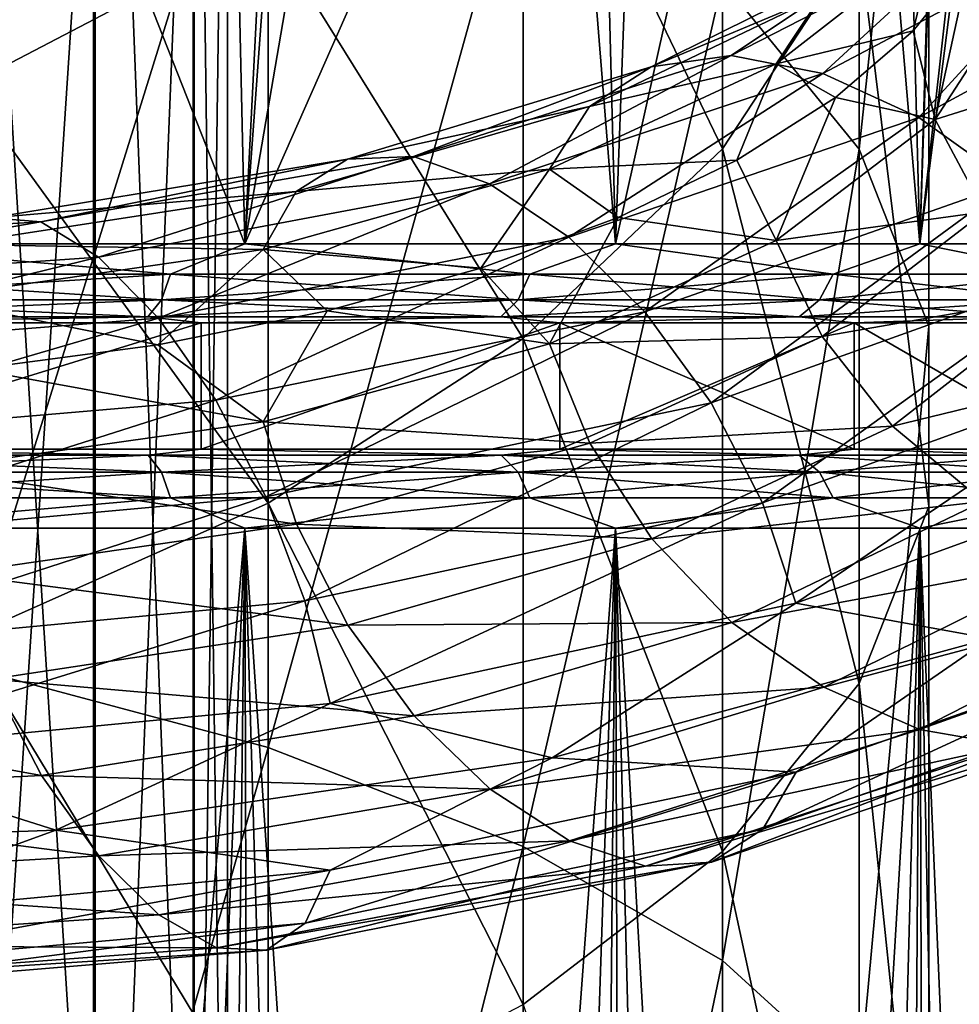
# Model space of a CAD drawing. Header units: metres. Extents: x -40 to 117, y -433 to 89.
# Tile 249 of 256: x 7.18 to 13.14, y -97.32 to -91.08. Entities that reach past the tile are written whole.
import ezdxf

# ---------------------------------------------------------------- set-up
doc = ezdxf.new("R2010")
doc.units = ezdxf.units.M
doc.layers.add('solid_506114_24501146', color=7, linetype='CONTINUOUS')
doc.layers.add('solid_506114_24501146_02', color=7, linetype='CONTINUOUS')

msp = doc.modelspace()

# ---------------------------------------------------------------- linework, layer by layer
at = {"layer": 'solid_506114_24501146'}
for points in [[(5.93157, -92.5, 398.320129), (7.924435, -61.852638, 397.321167), (5.427773, -61.852638, 398.518585)], [(17.111921, -83.791786, 336.763184), (3.388079, -91.715256, 336.763184), (3.335342, -91.745697, 336.208344)], [(17.111921, -83.791786, 336.763184), (16.947544, -83.886688, 337.325684), (3.388079, -91.715256, 336.763184)], [(16.947544, -83.886688, 337.325684), (3.552455, -91.620354, 337.325684), (3.388079, -91.715256, 336.763184)], [(16.947544, -83.886688, 337.325684), (16.932226, -83.895538, 337.363647), (3.552455, -91.620354, 337.325684)], [(16.932226, -83.895538, 337.363647), (3.567774, -91.611504, 337.363647), (3.552455, -91.620354, 337.325684)], [(16.932226, -83.895538, 337.363647), (16.65238, -84.057106, 337.901031), (3.567774, -91.611504, 337.363647)], [(16.65238, -84.057106, 337.901031), (3.84762, -91.449936, 337.901031), (3.567774, -91.611504, 337.363647)], [(16.65238, -84.057106, 337.901031), (16.193218, -84.322205, 338.488617), (3.84762, -91.449936, 337.901031)], [(3.84762, -91.449936, 337.901031), (16.193218, -84.322205, 338.488617), (4.306782, -91.184837, 338.488617)], [(6.843618, -91.500404, 260.001434), (8.758043, -90.499626, 258.958099), (6.843618, -88.429825, 263.370941)], [(7.651602, -88.938606, 952.859131), (6.634851, -104.379333, 960.586792), (6.634851, -89.826416, 951.514099)], [(7.651602, -88.938606, 952.859131), (7.651602, -103.615639, 962.006042), (6.634851, -104.379333, 960.586792)], [(8.758043, -94.142799, 255.905701), (8.758043, -90.499626, 258.958099), (6.843618, -91.500404, 260.001434)], [(6.843618, -94.994766, 257.0737), (8.758043, -94.142799, 255.905701), (6.843618, -91.500404, 260.001434)], [(9.261127, -91.962402, 949.524231), (9.6792, -91.944633, 948.907166), (7.31852, -92.359505, 947.232178)], [(7.002412, -92.333389, 947.905273), (9.261127, -91.962402, 949.524231), (7.31852, -92.359505, 947.232178)], [(8.936226, -92.167503, 950.132141), (9.261127, -91.962402, 949.524231), (7.002412, -92.333389, 947.905273)], [(6.756751, -92.502632, 948.556458), (8.936226, -92.167503, 950.132141), (7.002412, -92.333389, 947.905273)], [(8.726136, -92.53389, 950.680786), (8.936226, -92.167503, 950.132141), (6.756751, -92.502632, 948.556458)], [(7.002412, -92.333389, 947.905273), (7.31852, -92.359505, 947.232178), (4.695763, -92.515114, 945.95166)], [(4.695763, -92.515114, 945.95166), (7.31852, -92.359505, 947.232178), (4.929466, -92.77343, 945.262024)], [(7.31852, -92.359505, 947.232178), (7.682754, -92.582504, 946.588074), (4.929466, -92.77343, 945.262024)], [(8.139663, -92.691345, 370.854004), (5.585497, -92.691345, 369.582184), (5.93157, -92.5, 369.679871)], [(5.585497, -92.691345, 398.417816), (8.139663, -92.691345, 397.145996), (5.93157, -92.5, 398.320129)], [(8.139663, -92.691345, 397.145996), (8.611323, -92.5, 396.887787), (5.93157, -92.5, 398.320129)], [(6.5979, -92.843666, 949.13269), (8.726136, -92.53389, 950.680786), (6.756751, -92.502632, 948.556458)], [(4.929466, -92.77343, 945.262024), (7.682754, -92.582504, 946.588074), (5.173701, -93.196983, 944.647278)], [(7.682754, -92.582504, 946.588074), (8.063403, -92.970436, 946.020996), (5.173701, -93.196983, 944.647278)], [(5.546293, -92.853691, 398.31662), (8.082531, -92.853691, 397.053741), (5.585497, -92.691345, 398.417816)], [(8.082531, -92.853691, 397.053741), (8.139663, -92.691345, 397.145996), (5.585497, -92.691345, 398.417816)], [(8.082531, -92.853691, 370.946259), (7.99702, -92.96209, 371.084381), (5.487615, -92.96209, 369.834839)], [(8.082531, -92.853691, 370.946259), (5.487615, -92.96209, 369.834839), (5.546293, -92.853691, 369.68338)], [(5.173701, -93.196983, 944.647278), (8.063403, -92.970436, 946.020996), (5.407591, -93.74778, 944.158752)], [(8.063403, -92.970436, 946.020996), (8.42793, -93.488487, 945.578369), (5.407591, -93.74778, 944.158752)], [(5.487615, -92.96209, 369.834839), (7.99702, -92.96209, 371.084381), (5.740116, -93, 370.141754)], [(7.99702, -92.96209, 396.915619), (5.487615, -92.96209, 398.165161), (5.740116, -93, 397.858246)], [(7.99702, -92.96209, 371.084381), (8.333426, -93, 371.527863), (5.740116, -93, 370.141754)], [(5.740252, -93.800003, 397.858185), (8.333426, -93, 396.472137), (5.740116, -93, 397.858246)], [(8.727449, -93.627716, 951.40448), (8.058414, -93.138107, 950.62738), (6.898416, -93.292679, 949.801208)], [(6.598894, -93.926903, 949.854126), (8.727449, -93.627716, 951.40448), (6.898416, -93.292679, 949.801208)], [(5.407591, -93.74778, 944.158752), (8.42793, -93.488487, 945.578369), (5.610769, -94.387337, 943.844849)], [(8.42793, -93.488487, 945.578369), (8.744591, -94.101234, 945.304749), (5.610769, -94.387337, 943.844849)], [(8.938667, -94.275856, 951.527161), (8.727449, -93.627716, 951.40448), (6.598894, -93.926903, 949.854126)], [(7.997211, -93.838058, 371.084076), (5.487746, -93.838058, 369.834503), (5.740252, -93.800003, 370.141815)], [(5.487746, -93.838058, 398.165497), (7.997211, -93.838058, 396.915924), (5.740252, -93.800003, 397.858185)], [(7.997211, -93.838058, 396.915924), (8.333553, -93.800003, 396.472046), (5.740252, -93.800003, 397.858185)], [(8.082678, -93.946587, 397.053986), (7.997211, -93.838058, 396.915924), (5.487746, -93.838058, 398.165497)], [(5.546393, -93.946587, 398.316895), (8.082678, -93.946587, 397.053986), (5.487746, -93.838058, 398.165497)], [(8.139742, -94.109024, 397.146149), (8.082678, -93.946587, 397.053986), (5.546393, -93.946587, 398.316895)], [(5.585551, -94.109024, 398.417969), (8.139742, -94.109024, 397.146149), (5.546393, -93.946587, 398.316895)], [(6.758597, -94.590141, 949.946777), (8.938667, -94.275856, 951.527161), (6.598894, -93.926903, 949.854126)], [(8.139742, -94.109024, 370.853851), (5.931581, -94.300003, 369.679871), (5.585551, -94.109024, 369.582031)], [(5.610769, -94.387337, 943.844849), (8.744591, -94.101234, 945.304749), (5.768846, -95.065819, 943.723694)], [(8.744591, -94.101234, 945.304749), (8.990958, -94.760773, 945.215332), (5.768846, -95.065819, 943.723694)], [(8.139742, -94.109024, 370.853851), (8.61132, -94.300003, 371.112213), (5.931581, -94.300003, 369.679871)], [(8.758043, -98.162109, 253.368958), (8.758043, -94.142799, 255.905701), (6.843618, -94.994766, 257.0737)], [(8.255346, -125.00428, 397.118652), (8.61132, -94.300003, 396.887787), (5.931581, -94.300003, 398.320129)], [(6.91514, -125.00428, 397.871948), (8.255346, -125.00428, 397.118652), (5.931581, -94.300003, 398.320129)], [(9.264504, -94.915329, 951.47821), (8.938667, -94.275856, 951.527161), (6.758597, -94.590141, 949.946777)], [(7.004965, -95.256226, 949.852112), (9.264504, -94.915329, 951.47821), (6.758597, -94.590141, 949.946777)], [(5.768846, -95.065819, 943.723694), (8.990958, -94.760773, 945.215332), (5.871316, -95.726547, 943.79425)], [(8.990958, -94.760773, 945.215332), (9.150661, -95.41153, 945.307007), (5.871316, -95.726547, 943.79425)], [(9.683308, -95.489922, 951.253052), (9.264504, -94.915329, 951.47821), (7.004965, -95.256226, 949.852112)], [(6.843618, -98.849892, 254.640579), (8.758043, -98.162109, 253.368958), (6.843618, -94.994766, 257.0737)], [(7.321625, -95.867279, 949.568542), (7.004965, -95.256226, 949.852112), (4.494578, -95.356873, 948.608582)], [(7.321625, -95.867279, 949.568542), (9.683308, -95.489922, 951.253052), (7.004965, -95.256226, 949.852112)], [(4.697756, -95.99424, 948.284424), (7.321625, -95.867279, 949.568542), (4.494578, -95.356873, 948.608582)], [(10.165417, -95.95462, 950.865906), (9.683308, -95.489922, 951.253052), (7.321625, -95.867279, 949.568542)], [(5.871316, -95.726547, 943.79425), (7.413167, -96.21492, 944.668945), (4.00358, -96.336273, 943.451172)], [(7.686152, -96.375847, 949.114563), (7.321625, -95.867279, 949.568542), (4.697756, -95.99424, 948.284424)], [(7.686152, -96.375847, 949.114563), (10.165417, -95.95462, 950.865906), (7.321625, -95.867279, 949.568542)], [(4.931646, -96.534554, 947.783813), (7.686152, -96.375847, 949.114563), (4.697756, -95.99424, 948.284424)], [(4.00358, -96.336273, 943.451172), (7.413167, -96.21492, 944.668945), (5.871953, -96.772858, 944.495667)], [(7.413167, -96.21492, 944.668945), (9.151655, -96.468231, 946.010742), (5.871953, -96.772858, 944.495667)], [(8.066801, -96.749779, 948.538147), (7.686152, -96.375847, 949.114563), (4.931646, -96.534554, 947.783813)], [(9.151655, -96.468231, 946.010742), (8.992805, -96.803467, 946.575867), (5.77003, -97.08873, 945.080017)], [(5.871953, -96.772858, 944.495667), (9.151655, -96.468231, 946.010742), (5.77003, -97.08873, 945.080017)], [(5.175881, -96.942924, 947.158875), (8.066801, -96.749779, 948.538147), (4.931646, -96.534554, 947.783813)], [(8.431036, -96.958664, 947.889648), (8.066801, -96.749779, 948.538147), (5.175881, -96.942924, 947.158875)], [(8.992805, -96.803467, 946.575867), (8.747144, -96.975021, 947.218872), (5.612408, -97.233932, 945.75354)], [(5.77003, -97.08873, 945.080017), (8.992805, -96.803467, 946.575867), (5.612408, -97.233932, 945.75354)], [(5.409584, -97.186142, 946.464172), (8.431036, -96.958664, 947.889648), (5.175881, -96.942924, 947.158875)], [(8.747144, -96.975021, 947.218872), (8.431036, -96.958664, 947.889648), (5.409584, -97.186142, 946.464172)], [(5.612408, -97.233932, 945.75354), (8.747144, -96.975021, 947.218872), (5.409584, -97.186142, 946.464172)]]:
    msp.add_3dface(points, dxfattribs=at)
at = {"layer": 'solid_506114_24501146_02'}
for points in [[(5.93157, -92.5, 398.320129), (8.611323, -92.5, 396.887787), (7.924435, -61.852638, 397.321167)], [(8.611323, -92.5, 396.887787), (10.168203, -61.852638, 395.698608), (7.924435, -61.852638, 397.321167)], [(8.611323, -92.5, 396.887787), (10.960144, -92.5, 394.960175), (10.168203, -61.852638, 395.698608)], [(10.960144, -92.5, 394.960175), (12.087472, -61.852638, 393.702728), (10.168203, -61.852638, 395.698608)], [(10.960144, -92.5, 394.960175), (12.887773, -92.5, 392.611359), (12.087472, -61.852638, 393.702728)], [(12.887773, -92.5, 392.611359), (13.547558, -70, 391.530853), (12.087472, -61.852638, 393.702728)], [(12.887773, -92.5, 392.611359), (14.320129, -92.5, 389.93161), (13.547558, -70, 391.530853)], [(3.335342, -91.745697, 318.742645), (17.164658, -83.761337, 318.742645), (17.164658, -83.761337, 336.208344)], [(3.335342, -91.745697, 336.208344), (3.335342, -91.745697, 318.742645), (17.164658, -83.761337, 336.208344)], [(17.111921, -83.791786, 336.763184), (3.335342, -91.745697, 336.208344), (17.164658, -83.761337, 336.208344)], [(3.335342, -91.745697, 318.742645), (3.364661, -91.728775, 318.47168), (17.164658, -83.761337, 318.742645)], [(3.364661, -91.728775, 318.47168), (17.135334, -83.778275, 318.47168), (17.164658, -83.761337, 318.742645)], [(3.364661, -91.728775, 318.47168), (3.458206, -91.674767, 318.191376), (17.135334, -83.778275, 318.47168)], [(3.458206, -91.674767, 318.191376), (17.041786, -83.832283, 318.191345), (17.135334, -83.778275, 318.47168)], [(3.458206, -91.674767, 318.191376), (3.581235, -91.603737, 317.969025), (17.041786, -83.832283, 318.191345)], [(3.581235, -91.603737, 317.969025), (16.918764, -83.903305, 317.968994), (17.041786, -83.832283, 318.191345)], [(12.887773, -92.5, 375.388641), (13.820227, -84.123558, 376.982086), (14.001345, -83.786919, 377.350769)], [(14.320129, -92.5, 378.06839), (12.887773, -92.5, 375.388641), (14.001345, -83.786919, 377.350769)], [(3.581235, -91.603737, 317.969025), (3.634412, -91.573036, 317.892548), (16.918764, -83.903305, 317.968994)], [(3.634412, -91.573036, 317.892548), (16.865589, -83.934006, 317.892548), (16.918764, -83.903305, 317.968994)], [(3.634412, -91.573036, 317.892548), (3.925056, -91.405228, 317.571838), (16.865589, -83.934006, 317.892548)], [(3.925056, -91.405228, 317.571838), (16.574989, -84.101784, 317.571869), (16.865589, -83.934006, 317.892548)], [(6.649134, -83.981514, 960.368896), (7.661542, -100.116524, 968.508606), (7.661542, -84.870811, 959.021667)], [(6.649134, -83.981514, 960.368896), (6.649134, -99.351555, 969.930176), (7.661542, -100.116524, 968.508606)], [(3.925056, -91.405228, 317.571838), (4.36276, -91.152519, 317.242004), (16.574989, -84.101784, 317.571869)], [(4.36276, -91.152519, 317.242004), (16.137236, -84.354523, 317.242004), (16.574989, -84.101784, 317.571869)], [(12.887773, -92.5, 375.388641), (13.129889, -85.232552, 375.762512), (13.820227, -84.123558, 376.982086)], [(4.306782, -91.184837, 338.488617), (16.193218, -84.322205, 338.488617), (15.828574, -84.53273, 338.768433)], [(4.36276, -91.152519, 317.242004), (4.992405, -90.788994, 316.91629), (16.137236, -84.354523, 317.242004)], [(4.671451, -90.974297, 338.768433), (4.306782, -91.184837, 338.488617), (15.828574, -84.53273, 338.768433)], [(7.661542, -84.870811, 959.021667), (8.289004, -100.969154, 966.924072), (8.289004, -85.862015, 957.52002)], [(7.661542, -84.870811, 959.021667), (7.661542, -100.116524, 968.508606), (8.289004, -100.969154, 966.924072)], [(12.887773, -92.5, 375.388641), (12.354055, -86.248314, 374.639069), (13.129889, -85.232552, 375.762512)], [(8.289004, -85.862015, 957.52002), (8.499992, -101.866615, 965.256287), (8.499992, -86.905327, 955.939453)], [(8.289004, -85.862015, 957.52002), (8.289004, -100.969154, 966.924072), (8.499992, -101.866615, 965.256287)], [(10.960144, -92.5, 373.039825), (10.597903, -88, 372.689178), (12.354055, -86.248314, 374.639069)], [(12.887773, -92.5, 375.388641), (10.960144, -92.5, 373.039825), (12.354055, -86.248314, 374.639069)], [(12.503734, -91.899086, 241.789459), (11.637123, -90.834862, 239.821854), (12.503734, -86.384758, 245.269775)], [(12.503734, -91.899086, 241.789459), (12.503734, -86.384758, 245.269775), (12.944544, -87.774422, 247.174942)], [(8.499992, -86.905327, 955.939453), (8.283906, -102.763802, 963.58905), (8.283906, -87.948326, 954.359314)], [(8.499992, -86.905327, 955.939453), (8.499992, -101.866615, 965.256287), (8.283906, -102.763802, 963.58905)], [(12.944544, -93.02095, 243.863632), (12.503734, -91.899086, 241.789459), (12.944544, -87.774422, 247.174942)], [(12.944544, -93.02095, 243.863632), (12.944544, -87.774422, 247.174942), (12.944544, -89.188148, 249.113098)], [(11.637123, -91.896065, 252.825531), (11.637123, -87.860451, 256.206757), (10.374224, -89.272377, 257.67868)], [(11.637123, -91.896065, 252.825531), (12.503734, -90.577805, 251.01825), (11.637123, -87.860451, 256.206757)], [(8.283906, -87.948326, 954.359314), (7.651602, -103.615639, 962.006042), (7.651602, -88.938606, 952.859131)], [(8.283906, -87.948326, 954.359314), (8.283906, -102.763802, 963.58905), (7.651602, -103.615639, 962.006042)], [(8.611323, -92.5, 371.112213), (9.19975, -89.063889, 371.525452), (10.597903, -88, 372.689178)], [(10.960144, -92.5, 373.039825), (8.611323, -92.5, 371.112213), (10.597903, -88, 372.689178)], [(6.843618, -95.179695, 232.068375), (6.843618, -88.333298, 235.196793), (8.758043, -89.021088, 236.468414)], [(8.758043, -95.690903, 233.420685), (6.843618, -95.179695, 232.068375), (8.758043, -89.021088, 236.468414)], [(8.758043, -95.690903, 233.420685), (8.758043, -89.021088, 236.468414), (10.374224, -89.86451, 238.027802)], [(8.611323, -92.5, 371.112213), (8.844489, -89.301888, 371.271088), (9.19975, -89.063889, 371.525452)], [(12.944544, -94.162247, 245.97374), (12.944544, -89.188148, 249.113098), (12.503734, -90.577805, 251.01825)], [(12.944544, -94.162247, 245.97374), (12.944544, -93.02095, 243.863632), (12.944544, -89.188148, 249.113098)], [(10.374224, -93.098045, 254.473389), (10.374224, -89.272377, 257.67868), (8.758043, -90.499626, 258.958099)], [(10.374224, -93.098045, 254.473389), (11.637123, -91.896065, 252.825531), (10.374224, -89.272377, 257.67868)], [(8.611323, -92.5, 371.112213), (7.635154, -90.023834, 370.510956), (8.844489, -89.301888, 371.271088)], [(10.374224, -96.317787, 235.079025), (8.758043, -95.690903, 233.420685), (10.374224, -89.86451, 238.027802)], [(10.374224, -96.317787, 235.079025), (10.374224, -89.86451, 238.027802), (11.637123, -90.834862, 239.821854)], [(5.93157, -92.5, 369.679871), (7.049485, -90.327469, 370.195831), (7.635154, -90.023834, 370.510956)], [(8.611323, -92.5, 371.112213), (5.93157, -92.5, 369.679871), (7.635154, -90.023834, 370.510956)], [(8.758043, -94.142799, 255.905701), (10.374224, -93.098045, 254.473389), (8.758043, -90.499626, 258.958099)], [(11.691731, -91.306511, 950.931396), (13.284998, -90.489113, 953.246521), (12.273615, -91.420639, 950.434448)], [(12.711181, -90.623642, 953.709717), (13.284998, -90.489113, 953.246521), (11.691731, -91.306511, 950.931396)], [(13.284998, -90.489113, 953.246521), (13.946177, -90.533775, 952.846069), (12.273615, -91.420639, 950.434448)], [(12.503734, -95.284103, 248.047913), (12.503734, -90.577805, 251.01825), (11.637123, -91.896065, 252.825531)], [(11.976888, -91.357513, 954.672791), (12.847017, -91.14846, 957.317688), (12.982994, -90.575027, 957.000549)], [(11.976888, -91.357513, 954.672791), (12.982994, -90.575027, 957.000549), (12.265243, -90.923996, 954.199219)], [(12.273615, -91.420639, 950.434448), (13.946177, -90.533775, 952.846069), (12.881723, -91.698509, 950.022217)], [(12.503734, -95.284103, 248.047913), (12.944544, -94.162247, 245.97374), (12.503734, -90.577805, 251.01825)], [(12.982994, -90.575027, 957.000549), (12.847017, -91.14846, 957.317688), (13.205084, -90.704056, 958.631592)], [(13.946177, -90.533775, 952.846069), (14.637154, -90.741364, 952.535583), (12.881723, -91.698509, 950.022217)], [(11.186731, -91.378494, 951.477722), (12.711181, -90.623642, 953.709717), (11.691731, -91.306511, 950.931396)], [(12.265243, -90.923996, 954.199219), (12.711181, -90.623642, 953.709717), (11.186731, -91.378494, 951.477722)], [(12.984949, -91.712105, 957.738464), (13.205084, -90.704056, 958.631592), (12.847017, -91.14846, 957.317688)], [(12.984949, -91.712105, 957.738464), (13.525055, -90.879868, 960.202759), (13.205084, -90.704056, 958.631592)], [(12.881723, -91.698509, 950.022217), (14.637154, -90.741364, 952.535583), (13.464074, -92.11515, 949.729126)], [(11.637123, -97.039009, 236.986908), (10.374224, -96.317787, 235.079025), (11.637123, -90.834862, 239.821854)], [(11.637123, -97.039009, 236.986908), (11.637123, -90.834862, 239.821854), (12.503734, -91.899086, 241.789459)], [(13.852383, -91.43837, 960.513733), (13.525055, -90.879868, 960.202759), (12.984949, -91.712105, 957.738464)], [(10.794274, -91.627838, 952.031067), (12.265243, -90.923996, 954.199219), (11.186731, -91.378494, 951.477722)], [(11.976888, -91.357513, 954.672791), (12.265243, -90.923996, 954.199219), (10.794274, -91.627838, 952.031067)], [(11.976888, -91.357513, 954.672791), (12.353539, -91.572273, 956.044983), (12.847017, -91.14846, 957.317688)], [(12.984949, -91.712105, 957.738464), (12.847017, -91.14846, 957.317688), (12.353539, -91.572273, 956.044983)], [(9.6792, -91.944633, 948.907166), (11.691731, -91.306511, 950.931396), (10.160923, -92.118958, 948.328003)], [(11.186731, -91.378494, 951.477722), (11.691731, -91.306511, 950.931396), (9.6792, -91.944633, 948.907166)], [(11.691731, -91.306511, 950.931396), (12.273615, -91.420639, 950.434448), (10.160923, -92.118958, 948.328003)], [(9.261127, -91.962402, 949.524231), (11.186731, -91.378494, 951.477722), (9.6792, -91.944633, 948.907166)], [(10.794274, -91.627838, 952.031067), (11.186731, -91.378494, 951.477722), (9.261127, -91.962402, 949.524231)], [(10.540503, -92.025429, 952.545166), (11.728108, -91.968628, 954.822144), (11.976888, -91.357513, 954.672791)], [(10.540503, -92.025429, 952.545166), (11.976888, -91.357513, 954.672791), (10.794274, -91.627838, 952.031067)], [(11.976888, -91.357513, 954.672791), (11.728108, -91.968628, 954.822144), (12.353539, -91.572273, 956.044983)], [(10.160923, -92.118958, 948.328003), (12.273615, -91.420639, 950.434448), (10.664355, -92.457703, 947.829224)], [(12.273615, -91.420639, 950.434448), (12.881723, -91.698509, 950.022217), (10.664355, -92.457703, 947.829224)], [(13.299205, -92.295692, 957.995422), (13.852383, -91.43837, 960.513733), (12.984949, -91.712105, 957.738464)], [(11.978691, -92.478653, 955.405029), (12.353539, -91.572273, 956.044983), (11.728108, -91.968628, 954.822144)], [(11.978691, -92.478653, 955.405029), (12.984949, -91.712105, 957.738464), (12.353539, -91.572273, 956.044983)], [(8.936226, -92.167503, 950.132141), (10.794274, -91.627838, 952.031067), (9.261127, -91.962402, 949.524231)], [(10.540503, -92.025429, 952.545166), (10.794274, -91.627838, 952.031067), (8.936226, -92.167503, 950.132141)], [(10.664355, -92.457703, 947.829224), (12.881723, -91.698509, 950.022217), (11.146465, -92.930458, 947.452515)], [(12.881723, -91.698509, 950.022217), (13.464074, -92.11515, 949.729126), (11.146465, -92.930458, 947.452515)], [(13.299205, -92.295692, 957.995422), (12.984949, -91.712105, 957.738464), (11.978691, -92.478653, 955.405029)], [(7.31852, -92.359505, 947.232178), (9.6792, -91.944633, 948.907166), (7.682754, -92.582504, 946.588074)], [(9.6792, -91.944633, 948.907166), (10.160923, -92.118958, 948.328003), (7.682754, -92.582504, 946.588074)], [(11.637123, -96.348335, 250.015533), (11.637123, -91.896065, 252.825531), (10.374224, -93.098045, 254.473389)], [(11.637123, -96.348335, 250.015533), (12.503734, -95.284103, 248.047913), (11.637123, -91.896065, 252.825531)], [(12.503734, -97.830002, 239.079376), (11.637123, -97.039009, 236.986908), (12.503734, -91.899086, 241.789459)], [(12.503734, -97.830002, 239.079376), (12.503734, -91.899086, 241.789459), (12.944544, -93.02095, 243.863632)], [(10.540503, -92.025429, 952.545166), (10.975637, -92.331474, 953.655823), (11.728108, -91.968628, 954.822144)], [(11.978691, -92.478653, 955.405029), (11.728108, -91.968628, 954.822144), (10.975637, -92.331474, 953.655823)], [(8.726136, -92.53389, 950.680786), (10.106624, -92.65213, 952.560852), (10.540503, -92.025429, 952.545166)], [(8.726136, -92.53389, 950.680786), (10.540503, -92.025429, 952.545166), (8.936226, -92.167503, 950.132141)], [(10.540503, -92.025429, 952.545166), (10.106624, -92.65213, 952.560852), (10.975637, -92.331474, 953.655823)], [(7.682754, -92.582504, 946.588074), (10.160923, -92.118958, 948.328003), (8.063403, -92.970436, 946.020996)], [(10.160923, -92.118958, 948.328003), (10.664355, -92.457703, 947.829224), (8.063403, -92.970436, 946.020996)], [(11.146465, -92.930458, 947.452515), (13.464074, -92.11515, 949.729126), (11.565269, -93.506027, 947.236877)], [(13.464074, -92.11515, 949.729126), (13.969956, -92.64463, 949.587158), (11.565269, -93.506027, 947.236877)], [(12.268595, -93.086159, 955.611389), (13.299205, -92.295692, 957.995422), (11.978691, -92.478653, 955.405029)], [(13.783995, -92.82209, 958.149841), (13.299205, -92.295692, 957.995422), (12.268595, -93.086159, 955.611389)], [(10.542089, -93.132011, 953.272522), (10.975637, -92.331474, 953.655823), (10.106624, -92.65213, 952.560852)], [(10.542089, -93.132011, 953.272522), (11.978691, -92.478653, 955.405029), (10.975637, -92.331474, 953.655823)], [(8.139663, -92.691345, 370.854004), (5.93157, -92.5, 369.679871), (8.611323, -92.5, 371.112213)], [(8.063403, -92.970436, 946.020996), (10.664355, -92.457703, 947.829224), (8.42793, -93.488487, 945.578369)], [(10.416641, -92.691345, 372.573486), (8.139663, -92.691345, 370.854004), (8.611323, -92.5, 371.112213)], [(8.139663, -92.691345, 397.145996), (10.416641, -92.691345, 395.426514), (8.611323, -92.5, 396.887787)], [(10.664355, -92.457703, 947.829224), (11.146465, -92.930458, 947.452515), (8.42793, -93.488487, 945.578369)], [(10.416641, -92.691345, 372.573486), (8.611323, -92.5, 371.112213), (10.960144, -92.5, 373.039825)], [(10.416641, -92.691345, 395.426514), (10.960144, -92.5, 394.960175), (8.611323, -92.5, 396.887787)], [(12.338894, -92.691345, 374.682098), (10.416641, -92.691345, 372.573486), (10.960144, -92.5, 373.039825)], [(10.416641, -92.691345, 395.426514), (12.338894, -92.691345, 393.317902), (10.960144, -92.5, 394.960175)], [(12.268595, -93.086159, 955.611389), (11.978691, -92.478653, 955.405029), (10.542089, -93.132011, 953.272522)], [(12.338894, -92.691345, 374.682098), (10.960144, -92.5, 373.039825), (12.887773, -92.5, 375.388641)], [(12.338894, -92.691345, 393.317902), (12.887773, -92.5, 392.611359), (10.960144, -92.5, 394.960175)], [(13.840961, -92.691345, 377.108032), (12.338894, -92.691345, 374.682098), (12.887773, -92.5, 375.388641)], [(12.338894, -92.691345, 393.317902), (13.840961, -92.691345, 390.891968), (12.887773, -92.5, 392.611359)], [(13.840961, -92.691345, 377.108032), (12.887773, -92.5, 375.388641), (14.320129, -92.5, 378.06839)], [(13.840961, -92.691345, 390.891968), (14.320129, -92.5, 389.93161), (12.887773, -92.5, 392.611359)], [(6.5979, -92.843666, 949.13269), (8.058414, -93.138107, 950.62738), (8.726136, -92.53389, 950.680786)], [(8.726136, -92.53389, 950.680786), (8.058414, -93.138107, 950.62738), (9.132207, -92.922737, 951.549927)], [(8.726136, -92.53389, 950.680786), (9.132207, -92.922737, 951.549927), (10.106624, -92.65213, 952.560852)], [(5.546293, -92.853691, 369.68338), (5.585497, -92.691345, 369.582184), (8.139663, -92.691345, 370.854004)], [(8.082531, -92.853691, 370.946259), (5.546293, -92.853691, 369.68338), (8.139663, -92.691345, 370.854004)], [(8.082531, -92.853691, 370.946259), (8.139663, -92.691345, 370.854004), (10.416641, -92.691345, 372.573486)], [(10.343529, -92.853691, 372.653687), (8.082531, -92.853691, 370.946259), (10.416641, -92.691345, 372.573486)], [(8.082531, -92.853691, 397.053741), (10.343529, -92.853691, 395.346313), (8.139663, -92.691345, 397.145996)], [(10.343529, -92.853691, 395.346313), (10.416641, -92.691345, 395.426514), (8.139663, -92.691345, 397.145996)], [(10.542089, -93.132011, 953.272522), (10.106624, -92.65213, 952.560852), (9.132207, -92.922737, 951.549927)], [(10.343529, -92.853691, 372.653687), (10.416641, -92.691345, 372.573486), (12.338894, -92.691345, 374.682098)], [(12.252289, -92.853691, 374.747498), (10.343529, -92.853691, 372.653687), (12.338894, -92.691345, 374.682098)], [(10.343529, -92.853691, 395.346313), (12.252289, -92.853691, 393.252502), (10.416641, -92.691345, 395.426514)], [(12.252289, -92.853691, 393.252502), (12.338894, -92.691345, 393.317902), (10.416641, -92.691345, 395.426514)], [(11.565269, -93.506027, 947.236877), (13.969956, -92.64463, 949.587158), (11.891105, -94.139183, 947.193481)], [(13.969956, -92.64463, 949.587158), (14.363543, -93.245026, 949.602295), (11.891105, -94.139183, 947.193481)], [(12.252289, -92.853691, 374.747498), (12.338894, -92.691345, 374.682098), (13.840961, -92.691345, 377.108032)], [(13.743814, -92.853691, 377.156403), (12.252289, -92.853691, 374.747498), (13.840961, -92.691345, 377.108032)], [(12.252289, -92.853691, 393.252502), (13.743814, -92.853691, 390.843597), (12.338894, -92.691345, 393.317902)], [(13.743814, -92.853691, 390.843597), (13.840961, -92.691345, 390.891968), (12.338894, -92.691345, 393.317902)], [(12.715816, -93.654404, 955.68927), (13.783995, -92.82209, 958.149841), (12.268595, -93.086159, 955.611389)], [(14.407102, -93.242172, 958.183533), (13.783995, -92.82209, 958.149841), (12.715816, -93.654404, 955.68927)], [(5.546293, -92.853691, 398.31662), (5.487615, -92.96209, 398.165161), (7.99702, -92.96209, 396.915619)], [(5.546293, -92.853691, 398.31662), (7.99702, -92.96209, 396.915619), (8.082531, -92.853691, 397.053741)], [(6.5979, -92.843666, 949.13269), (6.898416, -93.292679, 949.801208), (8.058414, -93.138107, 950.62738)], [(8.082531, -92.853691, 397.053741), (7.99702, -92.96209, 396.915619), (10.234097, -92.96209, 395.226257)], [(10.343529, -92.853691, 372.653687), (10.234097, -92.96209, 372.773743), (7.99702, -92.96209, 371.084381)], [(10.343529, -92.853691, 372.653687), (7.99702, -92.96209, 371.084381), (8.082531, -92.853691, 370.946259)], [(8.082531, -92.853691, 397.053741), (10.234097, -92.96209, 395.226257), (10.343529, -92.853691, 395.346313)], [(10.343529, -92.853691, 395.346313), (10.234097, -92.96209, 395.226257), (12.122663, -92.96209, 393.154602)], [(12.252289, -92.853691, 374.747498), (12.122663, -92.96209, 374.845398), (10.234097, -92.96209, 372.773743)], [(12.252289, -92.853691, 374.747498), (10.234097, -92.96209, 372.773743), (10.343529, -92.853691, 372.653687)], [(10.343529, -92.853691, 395.346313), (12.122663, -92.96209, 393.154602), (12.252289, -92.853691, 393.252502)], [(12.252289, -92.853691, 393.252502), (12.122663, -92.96209, 393.154602), (13.598407, -92.96209, 390.77121)], [(13.743814, -92.853691, 377.156403), (13.598407, -92.96209, 377.22879), (12.122663, -92.96209, 374.845398)], [(13.743814, -92.853691, 377.156403), (12.122663, -92.96209, 374.845398), (12.252289, -92.853691, 374.747498)], [(12.252289, -92.853691, 393.252502), (13.598407, -92.96209, 390.77121), (13.743814, -92.853691, 390.843597)], [(8.727449, -93.627716, 951.40448), (9.132207, -92.922737, 951.549927), (8.058414, -93.138107, 950.62738)], [(8.42793, -93.488487, 945.578369), (11.146465, -92.930458, 947.452515), (8.744591, -94.101234, 945.304749)], [(8.727449, -93.627716, 951.40448), (10.542089, -93.132011, 953.272522), (9.132207, -92.922737, 951.549927)], [(11.146465, -92.930458, 947.452515), (11.565269, -93.506027, 947.236877), (8.744591, -94.101234, 945.304749)], [(7.99702, -92.96209, 396.915619), (5.740116, -93, 397.858246), (8.333426, -93, 396.472137)], [(5.740252, -93.800003, 370.141815), (5.740116, -93, 370.141754), (8.333426, -93, 371.527863)], [(8.333553, -93.800003, 371.527954), (5.740252, -93.800003, 370.141815), (8.333426, -93, 371.527863)], [(5.740252, -93.800003, 397.858185), (8.333553, -93.800003, 396.472046), (8.333426, -93, 396.472137)], [(7.99702, -92.96209, 371.084381), (10.234097, -92.96209, 372.773743), (8.333426, -93, 371.527863)], [(10.234097, -92.96209, 395.226257), (7.99702, -92.96209, 396.915619), (8.333426, -93, 396.472137)], [(10.234097, -92.96209, 372.773743), (10.606561, -93, 373.393372), (8.333426, -93, 371.527863)], [(10.234097, -92.96209, 395.226257), (8.333426, -93, 396.472137), (10.606561, -93, 394.606628)], [(8.333553, -93.800003, 371.527954), (8.333426, -93, 371.527863), (10.606561, -93, 373.393372)], [(8.333553, -93.800003, 396.472046), (10.606561, -93, 394.606628), (8.333426, -93, 396.472137)], [(10.606602, -93.800003, 373.393402), (8.333553, -93.800003, 371.527954), (10.606561, -93, 373.393372)], [(8.333553, -93.800003, 396.472046), (10.606602, -93.800003, 394.606598), (10.606561, -93, 394.606628)], [(10.234097, -92.96209, 372.773743), (12.122663, -92.96209, 374.845398), (10.606561, -93, 373.393372)], [(12.122663, -92.96209, 393.154602), (10.234097, -92.96209, 395.226257), (10.606561, -93, 394.606628)], [(12.122663, -92.96209, 374.845398), (12.472136, -93, 375.666595), (10.606561, -93, 373.393372)], [(12.122663, -92.96209, 393.154602), (10.606561, -93, 394.606628), (12.472136, -93, 392.333405)], [(10.606602, -93.800003, 373.393402), (10.606561, -93, 373.393372), (12.472136, -93, 375.666595)], [(12.472044, -93.800003, 392.333557), (12.472136, -93, 392.333405), (10.606561, -93, 394.606628)], [(10.606602, -93.800003, 394.606598), (12.472044, -93.800003, 392.333557), (10.606561, -93, 394.606628)], [(12.472044, -93.800003, 375.666443), (10.606602, -93.800003, 373.393402), (12.472136, -93, 375.666595)], [(12.122663, -92.96209, 374.845398), (13.598407, -92.96209, 377.22879), (12.472136, -93, 375.666595)], [(13.598407, -92.96209, 390.77121), (12.122663, -92.96209, 393.154602), (12.472136, -93, 392.333405)], [(13.858193, -93.800003, 378.259735), (12.472044, -93.800003, 375.666443), (12.472136, -93, 375.666595)], [(12.472044, -93.800003, 392.333557), (13.858193, -93.800003, 389.740265), (12.472136, -93, 392.333405)], [(13.598407, -92.96209, 377.22879), (13.858311, -93, 378.26004), (12.472136, -93, 375.666595)], [(13.598407, -92.96209, 390.77121), (12.472136, -93, 392.333405), (13.858311, -93, 389.73996)], [(13.858193, -93.800003, 378.259735), (12.472136, -93, 375.666595), (13.858311, -93, 378.26004)], [(13.858193, -93.800003, 389.740265), (13.858311, -93, 389.73996), (12.472136, -93, 392.333405)], [(12.944544, -98.663841, 241.285156), (12.503734, -97.830002, 239.079376), (12.944544, -93.02095, 243.863632)], [(12.944544, -98.663841, 241.285156), (12.944544, -93.02095, 243.863632), (12.944544, -94.162247, 245.97374)], [(10.797224, -93.761322, 953.433594), (10.542089, -93.132011, 953.272522), (8.727449, -93.627716, 951.40448)], [(10.374224, -97.31868, 251.80957), (10.374224, -93.098045, 254.473389), (8.758043, -94.142799, 255.905701)], [(10.374224, -97.31868, 251.80957), (11.637123, -96.348335, 250.015533), (10.374224, -93.098045, 254.473389)], [(10.797224, -93.761322, 953.433594), (12.268595, -93.086159, 955.611389), (10.542089, -93.132011, 953.272522)], [(12.715816, -93.654404, 955.68927), (12.268595, -93.086159, 955.611389), (10.797224, -93.761322, 953.433594)], [(11.891105, -94.139183, 947.193481), (14.363543, -93.245026, 949.602295), (12.102323, -94.775925, 947.315918)], [(14.363543, -93.245026, 949.602295), (14.618677, -93.864304, 949.76416), (12.102323, -94.775925, 947.315918)], [(13.290635, -94.131645, 955.625671), (14.407102, -93.242172, 958.183533), (12.715816, -93.654404, 955.68927)], [(8.744591, -94.101234, 945.304749), (11.565269, -93.506027, 947.236877), (8.990958, -94.760773, 945.215332)], [(11.565269, -93.506027, 947.236877), (11.891105, -94.139183, 947.193481), (8.990958, -94.760773, 945.215332)], [(8.938667, -94.275856, 951.527161), (10.797224, -93.761322, 953.433594), (8.727449, -93.627716, 951.40448)], [(11.19081, -94.367744, 953.44281), (12.715816, -93.654404, 955.68927), (10.797224, -93.761322, 953.433594)], [(13.290635, -94.131645, 955.625671), (12.715816, -93.654404, 955.68927), (11.19081, -94.367744, 953.44281)], [(11.19081, -94.367744, 953.44281), (10.797224, -93.761322, 953.433594), (8.938667, -94.275856, 951.527161)], [(7.997211, -93.838058, 371.084076), (5.740252, -93.800003, 370.141815), (8.333553, -93.800003, 371.527954)], [(10.234341, -93.838058, 372.773468), (7.997211, -93.838058, 371.084076), (8.333553, -93.800003, 371.527954)], [(7.997211, -93.838058, 396.915924), (10.234341, -93.838058, 395.226532), (8.333553, -93.800003, 396.472046)], [(10.234341, -93.838058, 372.773468), (8.333553, -93.800003, 371.527954), (10.606602, -93.800003, 373.393402)], [(10.234341, -93.838058, 395.226532), (10.606602, -93.800003, 394.606598), (8.333553, -93.800003, 396.472046)], [(12.122952, -93.838058, 374.845184), (10.234341, -93.838058, 372.773468), (10.606602, -93.800003, 373.393402)], [(10.234341, -93.838058, 395.226532), (12.122952, -93.838058, 393.154816), (10.606602, -93.800003, 394.606598)], [(12.122952, -93.838058, 374.845184), (10.606602, -93.800003, 373.393402), (12.472044, -93.800003, 375.666443)], [(12.122952, -93.838058, 393.154816), (12.472044, -93.800003, 392.333557), (10.606602, -93.800003, 394.606598)], [(13.598731, -93.838058, 377.228638), (12.122952, -93.838058, 374.845184), (12.472044, -93.800003, 375.666443)], [(12.122952, -93.838058, 393.154816), (13.598731, -93.838058, 390.771362), (12.472044, -93.800003, 392.333557)], [(13.598731, -93.838058, 377.228638), (12.472044, -93.800003, 375.666443), (13.858193, -93.800003, 378.259735)], [(13.598731, -93.838058, 390.771362), (13.858193, -93.800003, 389.740265), (12.472044, -93.800003, 392.333557)], [(5.546393, -93.946587, 369.683105), (5.487746, -93.838058, 369.834503), (7.997211, -93.838058, 371.084076)], [(8.082678, -93.946587, 370.946014), (5.546393, -93.946587, 369.683105), (7.997211, -93.838058, 371.084076)], [(8.082678, -93.946587, 370.946014), (7.997211, -93.838058, 371.084076), (10.234341, -93.838058, 372.773468)], [(10.343716, -93.946587, 395.346527), (10.234341, -93.838058, 395.226532), (7.997211, -93.838058, 396.915924)], [(8.082678, -93.946587, 397.053986), (10.343716, -93.946587, 395.346527), (7.997211, -93.838058, 396.915924)], [(10.343716, -93.946587, 372.653473), (8.082678, -93.946587, 370.946014), (10.234341, -93.838058, 372.773468)], [(10.343716, -93.946587, 372.653473), (10.234341, -93.838058, 372.773468), (12.122952, -93.838058, 374.845184)], [(12.252511, -93.946587, 393.252655), (12.122952, -93.838058, 393.154816), (10.234341, -93.838058, 395.226532)], [(10.343716, -93.946587, 395.346527), (12.252511, -93.946587, 393.252655), (10.234341, -93.838058, 395.226532)], [(12.252511, -93.946587, 374.747345), (10.343716, -93.946587, 372.653473), (12.122952, -93.838058, 374.845184)], [(12.102323, -94.775925, 947.315918), (14.618677, -93.864304, 949.76416), (13.332273, -94.998878, 948.613342)], [(12.252511, -93.946587, 374.747345), (12.122952, -93.838058, 374.845184), (13.598731, -93.838058, 377.228638)], [(13.744061, -93.946587, 390.843719), (13.598731, -93.838058, 390.771362), (12.122952, -93.838058, 393.154816)], [(12.252511, -93.946587, 393.252655), (13.744061, -93.946587, 390.843719), (12.122952, -93.838058, 393.154816)], [(13.744061, -93.946587, 377.156281), (12.252511, -93.946587, 374.747345), (13.598731, -93.838058, 377.228638)], [(5.585551, -94.109024, 369.582031), (5.546393, -93.946587, 369.683105), (8.082678, -93.946587, 370.946014)], [(8.139742, -94.109024, 370.853851), (5.585551, -94.109024, 369.582031), (8.082678, -93.946587, 370.946014)], [(8.139742, -94.109024, 370.853851), (8.082678, -93.946587, 370.946014), (10.343716, -93.946587, 372.653473)], [(10.416742, -94.109024, 395.426636), (10.343716, -93.946587, 395.346527), (8.082678, -93.946587, 397.053986)], [(8.139742, -94.109024, 397.146149), (10.416742, -94.109024, 395.426636), (8.082678, -93.946587, 397.053986)], [(10.416742, -94.109024, 372.573364), (8.139742, -94.109024, 370.853851), (10.343716, -93.946587, 372.653473)], [(10.416742, -94.109024, 372.573364), (10.343716, -93.946587, 372.653473), (12.252511, -93.946587, 374.747345)], [(12.339014, -94.109024, 393.317993), (12.252511, -93.946587, 393.252655), (10.343716, -93.946587, 395.346527)], [(10.416742, -94.109024, 395.426636), (12.339014, -94.109024, 393.317993), (10.343716, -93.946587, 395.346527)], [(12.339014, -94.109024, 374.682007), (10.416742, -94.109024, 372.573364), (12.252511, -93.946587, 374.747345)], [(12.339014, -94.109024, 374.682007), (12.252511, -93.946587, 374.747345), (13.744061, -93.946587, 377.156281)], [(13.841095, -94.109024, 390.892059), (13.744061, -93.946587, 390.843719), (12.252511, -93.946587, 393.252655)], [(12.339014, -94.109024, 393.317993), (13.841095, -94.109024, 390.892059), (12.252511, -93.946587, 393.252655)], [(13.841095, -94.109024, 377.107941), (12.339014, -94.109024, 374.682007), (13.744061, -93.946587, 377.156281)], [(5.585551, -94.109024, 398.417969), (5.931581, -94.300003, 398.320129), (8.139742, -94.109024, 397.146149)], [(8.139742, -94.109024, 397.146149), (5.931581, -94.300003, 398.320129), (8.61132, -94.300003, 396.887787)], [(8.139742, -94.109024, 397.146149), (8.61132, -94.300003, 396.887787), (10.416742, -94.109024, 395.426636)], [(10.416742, -94.109024, 372.573364), (8.61132, -94.300003, 371.112213), (8.139742, -94.109024, 370.853851)], [(10.416742, -94.109024, 395.426636), (8.61132, -94.300003, 396.887787), (10.960139, -94.300003, 394.960175)], [(10.416742, -94.109024, 372.573364), (10.960139, -94.300003, 373.039825), (8.61132, -94.300003, 371.112213)], [(8.990958, -94.760773, 945.215332), (11.891105, -94.139183, 947.193481), (9.150661, -95.41153, 945.307007)], [(11.891105, -94.139183, 947.193481), (12.102323, -94.775925, 947.315918), (9.150661, -95.41153, 945.307007)], [(10.416742, -94.109024, 395.426636), (10.960139, -94.300003, 394.960175), (12.339014, -94.109024, 393.317993)], [(12.339014, -94.109024, 374.682007), (10.960139, -94.300003, 373.039825), (10.416742, -94.109024, 372.573364)], [(12.339014, -94.109024, 393.317993), (10.960139, -94.300003, 394.960175), (12.887769, -94.300003, 392.611359)], [(12.339014, -94.109024, 374.682007), (12.887768, -94.300003, 375.388641), (10.960139, -94.300003, 373.039825)], [(11.696692, -94.897156, 953.29187), (13.290635, -94.131645, 955.625671), (11.19081, -94.367744, 953.44281)], [(13.952346, -94.479408, 955.423157), (13.290635, -94.131645, 955.625671), (11.696692, -94.897156, 953.29187)], [(12.339014, -94.109024, 393.317993), (12.887769, -94.300003, 392.611359), (13.841095, -94.109024, 390.892059)], [(13.841095, -94.109024, 377.107941), (12.887768, -94.300003, 375.388641), (12.339014, -94.109024, 374.682007)], [(13.841095, -94.109024, 377.107941), (14.320136, -94.300003, 378.06842), (12.887768, -94.300003, 375.388641)], [(13.841095, -94.109024, 390.892059), (12.887769, -94.300003, 392.611359), (14.320136, -94.300003, 389.93158)], [(8.758043, -98.162109, 253.368958), (10.374224, -97.31868, 251.80957), (8.758043, -94.142799, 255.905701)], [(12.944544, -99.512123, 243.52916), (12.944544, -94.162247, 245.97374), (12.503734, -95.284103, 248.047913)], [(12.944544, -99.512123, 243.52916), (12.944544, -98.663841, 241.285156), (12.944544, -94.162247, 245.97374)], [(5.991849, -125.00428, 369.704987), (5.931581, -94.300003, 369.679871), (8.61132, -94.300003, 371.112213)], [(7.378512, -125.00428, 370.368866), (5.991849, -125.00428, 369.704987), (8.61132, -94.300003, 371.112213)], [(8.692582, -125.00428, 371.16687), (7.378512, -125.00428, 370.368866), (8.61132, -94.300003, 371.112213)], [(8.255346, -125.00428, 397.118652), (9.514337, -125.00428, 396.236328), (8.61132, -94.300003, 396.887787)], [(10.679726, -125.00428, 395.233582), (10.960139, -94.300003, 394.960175), (8.61132, -94.300003, 396.887787)], [(9.514337, -125.00428, 396.236328), (10.679726, -125.00428, 395.233582), (8.61132, -94.300003, 396.887787)], [(8.692582, -125.00428, 371.16687), (8.61132, -94.300003, 371.112213), (10.960139, -94.300003, 373.039825)], [(9.921135, -125.00428, 372.091125), (8.692582, -125.00428, 371.16687), (10.960139, -94.300003, 373.039825)], [(9.264504, -94.915329, 951.47821), (11.19081, -94.367744, 953.44281), (8.938667, -94.275856, 951.527161)], [(11.052084, -125.00428, 373.132538), (9.921135, -125.00428, 372.091125), (10.960139, -94.300003, 373.039825)], [(10.679726, -125.00428, 395.233582), (11.740047, -125.00428, 394.120331), (10.960139, -94.300003, 394.960175)], [(12.684867, -125.00428, 392.907532), (12.887769, -94.300003, 392.611359), (10.960139, -94.300003, 394.960175)], [(11.740047, -125.00428, 394.120331), (12.684867, -125.00428, 392.907532), (10.960139, -94.300003, 394.960175)], [(11.052084, -125.00428, 373.132538), (10.960139, -94.300003, 373.039825), (12.887768, -94.300003, 375.388641)], [(12.074302, -125.00428, 374.280884), (11.052084, -125.00428, 373.132538), (12.887768, -94.300003, 375.388641)], [(12.977732, -125.00428, 375.524841), (12.074302, -125.00428, 374.280884), (12.887768, -94.300003, 375.388641)], [(12.684867, -125.00428, 392.907532), (13.504894, -125.00428, 391.607086), (12.887769, -94.300003, 392.611359)], [(12.977732, -125.00428, 375.524841), (12.887768, -94.300003, 375.388641), (14.320136, -94.300003, 378.06842)], [(14.19206, -125.00428, 390.231812), (14.320136, -94.300003, 389.93158), (12.887769, -94.300003, 392.611359)], [(13.504894, -125.00428, 391.607086), (14.19206, -125.00428, 390.231812), (12.887769, -94.300003, 392.611359)], [(13.753486, -125.00428, 376.852173), (12.977732, -125.00428, 375.524841), (14.320136, -94.300003, 378.06842)], [(11.696692, -94.897156, 953.29187), (11.19081, -94.367744, 953.44281), (9.264504, -94.915329, 951.47821)], [(12.279044, -95.307564, 952.989624), (13.952346, -94.479408, 955.423157), (11.696692, -94.897156, 953.29187)], [(14.643322, -94.679329, 955.107666), (13.952346, -94.479408, 955.423157), (12.279044, -95.307564, 952.989624)], [(12.887152, -95.575256, 952.570679), (14.643322, -94.679329, 955.107666), (12.279044, -95.307564, 952.989624)], [(15.304502, -94.715157, 954.706665), (14.643322, -94.679329, 955.107666), (12.887152, -95.575256, 952.570679)], [(13.469036, -95.678459, 952.071655), (15.304502, -94.715157, 954.706665), (12.887152, -95.575256, 952.570679)], [(9.150661, -95.41153, 945.307007), (12.102323, -94.775925, 947.315918), (10.55899, -95.755653, 946.406372)], [(12.102323, -94.775925, 947.315918), (13.332273, -94.998878, 948.613342), (10.55899, -95.755653, 946.406372)], [(9.683308, -95.489922, 951.253052), (11.696692, -94.897156, 953.29187), (9.264504, -94.915329, 951.47821)], [(12.279044, -95.307564, 952.989624), (11.696692, -94.897156, 953.29187), (9.683308, -95.489922, 951.253052)], [(10.55899, -95.755653, 946.406372), (13.332273, -94.998878, 948.613342), (12.103637, -95.846413, 948.02417)], [(14.620264, -94.951599, 950.478882), (14.366492, -95.345924, 950.983398), (11.893547, -96.208115, 948.562439)], [(12.103637, -95.846413, 948.02417), (14.620264, -94.951599, 950.478882), (11.893547, -96.208115, 948.562439)], [(13.332273, -94.998878, 948.613342), (14.620264, -94.951599, 950.478882), (12.103637, -95.846413, 948.02417)], [(6.843618, -102.38353, 229.885498), (6.843618, -95.179695, 232.068375), (8.758043, -95.690903, 233.420685)], [(10.165417, -95.95462, 950.865906), (12.279044, -95.307564, 952.989624), (9.683308, -95.489922, 951.253052)], [(12.887152, -95.575256, 952.570679), (12.279044, -95.307564, 952.989624), (10.165417, -95.95462, 950.865906)], [(12.503734, -100.345955, 245.73494), (12.503734, -95.284103, 248.047913), (11.637123, -96.348335, 250.015533)], [(12.503734, -100.345955, 245.73494), (12.944544, -99.512123, 243.52916), (12.503734, -95.284103, 248.047913)], [(14.366492, -95.345924, 950.983398), (13.974035, -95.598221, 951.528931), (11.568645, -96.41581, 949.162292)], [(11.893547, -96.208115, 948.562439), (14.366492, -95.345924, 950.983398), (11.568645, -96.41581, 949.162292)], [(5.871316, -95.726547, 943.79425), (9.150661, -95.41153, 945.307007), (7.413167, -96.21492, 944.668945)], [(9.150661, -95.41153, 945.307007), (10.55899, -95.755653, 946.406372), (7.413167, -96.21492, 944.668945)], [(10.66885, -96.281052, 950.359009), (12.887152, -95.575256, 952.570679), (10.165417, -95.95462, 950.865906)], [(13.469036, -95.678459, 952.071655), (12.887152, -95.575256, 952.570679), (10.66885, -96.281052, 950.359009)], [(13.974035, -95.598221, 951.528931), (13.469036, -95.678459, 952.071655), (11.150573, -96.442673, 949.776489)], [(11.568645, -96.41581, 949.162292), (13.974035, -95.598221, 951.528931), (11.150573, -96.442673, 949.776489)], [(8.758043, -102.708931, 231.294113), (6.843618, -102.38353, 229.885498), (8.758043, -95.690903, 233.420685)], [(8.758043, -102.708931, 231.294113), (8.758043, -95.690903, 233.420685), (10.374224, -96.317787, 235.079025)], [(11.150573, -96.442673, 949.776489), (13.469036, -95.678459, 952.071655), (10.66885, -96.281052, 950.359009)], [(7.413167, -96.21492, 944.668945), (10.55899, -95.755653, 946.406372), (9.151655, -96.468231, 946.010742)], [(10.55899, -95.755653, 946.406372), (12.103637, -95.846413, 948.02417), (9.151655, -96.468231, 946.010742)], [(12.103637, -95.846413, 948.02417), (11.893547, -96.208115, 948.562439), (8.992805, -96.803467, 946.575867)], [(9.151655, -96.468231, 946.010742), (12.103637, -95.846413, 948.02417), (8.992805, -96.803467, 946.575867)], [(10.66885, -96.281052, 950.359009), (10.165417, -95.95462, 950.865906), (7.686152, -96.375847, 949.114563)], [(11.893547, -96.208115, 948.562439), (11.568645, -96.41581, 949.162292), (8.747144, -96.975021, 947.218872)], [(8.992805, -96.803467, 946.575867), (11.893547, -96.208115, 948.562439), (8.747144, -96.975021, 947.218872)], [(8.066801, -96.749779, 948.538147), (10.66885, -96.281052, 950.359009), (7.686152, -96.375847, 949.114563)], [(11.150573, -96.442673, 949.776489), (10.66885, -96.281052, 950.359009), (8.066801, -96.749779, 948.538147)], [(10.374224, -103.107971, 233.021484), (8.758043, -102.708931, 231.294113), (10.374224, -96.317787, 235.079025)], [(10.374224, -103.107971, 233.021484), (10.374224, -96.317787, 235.079025), (11.637123, -97.039009, 236.986908)], [(11.637123, -101.136955, 247.827408), (11.637123, -96.348335, 250.015533), (10.374224, -97.31868, 251.80957)], [(11.637123, -101.136955, 247.827408), (12.503734, -100.345955, 245.73494), (11.637123, -96.348335, 250.015533)], [(8.431036, -96.958664, 947.889648), (11.150573, -96.442673, 949.776489), (8.066801, -96.749779, 948.538147)], [(11.568645, -96.41581, 949.162292), (11.150573, -96.442673, 949.776489), (8.431036, -96.958664, 947.889648)], [(8.747144, -96.975021, 947.218872), (11.568645, -96.41581, 949.162292), (8.431036, -96.958664, 947.889648)], [(11.637123, -103.567055, 235.008804), (10.374224, -103.107971, 233.021484), (11.637123, -97.039009, 236.986908)], [(11.637123, -103.567055, 235.008804), (11.637123, -97.039009, 236.986908), (12.503734, -97.830002, 239.079376)]]:
    msp.add_3dface(points, dxfattribs=at)

doc.saveas('drawing.dxf')
